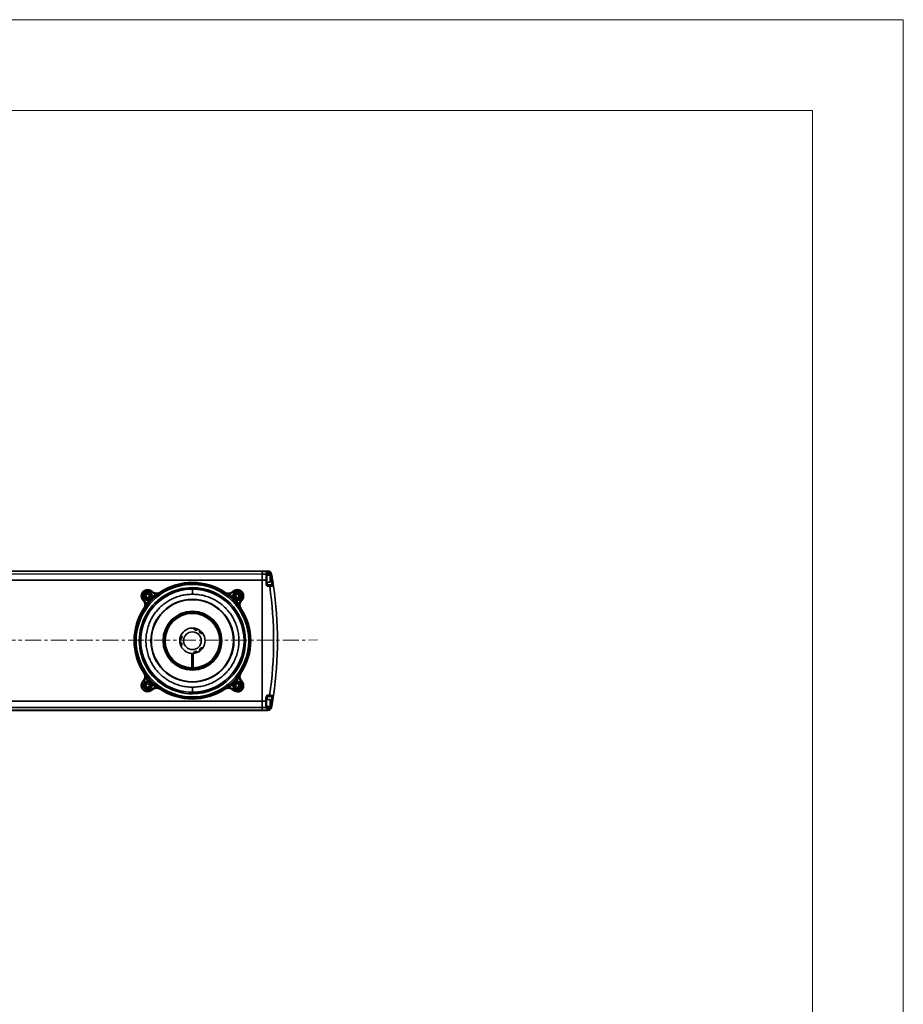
# Model space of a CAD drawing. Header units: millimetres. Extents: x 2633 to 6460, y 1296 to 5553.
# Tile 29 of 29: x 4961 to 5658, y 4776 to 5553. Entities that reach past the tile are written whole.
import ezdxf

# ---------------------------------------------------------------- set-up
doc = ezdxf.new("R2010")
doc.units = ezdxf.units.MM
doc.linetypes.add('CENTER', pattern=[10.16, 6.35, -1.27, 1.27, -1.27])
doc.linetypes.add('CENTERX2', pattern=[20.32, 12.7, -2.54, 2.54, -2.54])
for name, color, linetype, lineweight in [('1轮廓实线层', 7, 'Continuous', 18), ('2细线层', 4, 'Continuous', 13), ('图框层', 7, 'Continuous', 18)]:
    doc.layers.add(name, color=color, linetype=linetype, lineweight=lineweight)
doc.layers.add('中心线层', color=1, linetype='CENTER')

# ---------------------------------------------------------------- blocks, each defined once
blk = doc.blocks.new('ZwmFrameMain_A4^_^无分区图框^_^portrait')
at = {"layer": '1轮廓实线层'}
for q in [(0, 287), (180, 0)]:
    blk.add_line((180, 287), q, dxfattribs=at)
at = {"layer": '2细线层'}
for q in [(-25, 292), (185, -5)]:
    blk.add_line((185, 292), q, dxfattribs=at)

msp = doc.modelspace()

# ---------------------------------------------------------------- linework, layer by layer
at = {"color": 7, "linetype": 'Continuous', "lineweight": 35}
for p, q in [((4799.56, 5117.86), (5152.7, 5117.68)), ((5152.7, 5117.68), (5157.11, 5117.68)), ((5152.7, 5117.35), (5152.7, 5117.68)), ((5152.7, 5110.37), (5152.65, 5014.99)), ((5157.17, 5117.35), (5152.7, 5117.35)), ((5152.7, 5117.35), (5152.7, 5115.32)), ((5152.7, 5115.32), (5155.7, 5115.32)), ((5152.7, 5110.37), (5152.7, 5115.32)), ((5155.7, 5110.37), (5152.7, 5110.37)), ((5155.7, 5115.32), (5155.7, 5115.82)), ((5155.7, 5115.32), (5155.7, 5110.37)), ((5156.7, 5115.09), (5155.7, 5115.09)), ((5156.2, 5114.43), (5155.7, 5114.43)), ((5155.7, 5110.37), (5155.7, 5107.41)), ((5158.9, 5114.43), (5156.2, 5114.43)), ((5156.2, 5108.93), (5156.2, 5114.43)), ((5156.2, 5114.43), (5156.2, 5112.73)), ((5156.2, 5112.73), (5156.2, 5108.93)), ((5156.7, 5116.08), (5157.39, 5116.08)), ((5156.7, 5116.08), (5156.7, 5115.09)), ((5157.39, 5115.09), (5156.7, 5115.09)), ((5157.17, 5117.35), (5157.11, 5117.68)), ((5157.39, 5115.09), (5157.39, 5116.08)), ((5159.2, 5114.13), (5158.9, 5114.43)), ((5158.9, 5108.93), (5158.9, 5114.43)), ((5159.2, 5114.13), (5159.2, 5109.23)), ((5159.36, 5113.41), (5160.35, 5113.58)), ((5159.66, 5111.68), (5160.64, 5111.84)), ((5160.07, 5115.2), (5160.12, 5114.9)), ((5155.7, 5108.93), (5156.2, 5108.93)), ((5156.2, 5108.93), (5158.9, 5108.93)), ((5156.7, 5106.68), (5156.69, 5105.68)), ((5158.57, 5105.68), (5156.69, 5105.68)), ((5156.7, 5106.68), (5158.57, 5106.68)), ((5158.57, 5106.68), (5158.57, 5105.68)), ((5158.9, 5108.93), (5159.2, 5109.23)), ((5058.79, 5094.55), (5058.83, 5094.52)), ((5059.18, 5094.87), (5058.83, 5094.52)), ((5060.89, 5098), (5061.55, 5099.29)), ((5061.68, 5096.79), (5060.89, 5098)), ((5061.55, 5099.29), (5062.99, 5099.37)), ((5063.12, 5096.87), (5061.68, 5096.79)), ((5062.99, 5099.37), (5063.78, 5098.16)), ((5063.78, 5098.16), (5063.12, 5096.87)), ((5063.48, 5094.77), (5064.21, 5094.09)), ((5066.33, 5096.21), (5064.21, 5094.09)), ((5065.55, 5101.23), (5065.9, 5101.58)), ((5065.64, 5096.94), (5066.33, 5096.21)), ((5065.9, 5101.58), (5065.87, 5101.62)), ((5068.79, 5099.63), (5069.4, 5098.84)), ((5072.17, 5101), (5072.24, 5100.92)), ((5123.14, 5100.9), (5123.21, 5100.97)), ((5126.6, 5099.6), (5125.98, 5098.81)), ((5129.74, 5096.91), (5129.05, 5096.18)), ((5131.17, 5094.05), (5129.05, 5096.18)), ((5129.52, 5101.59), (5129.48, 5101.55)), ((5129.84, 5101.2), (5129.48, 5101.55)), ((5131.9, 5094.74), (5131.17, 5094.05)), ((5131.76, 5098.7), (5132.97, 5099.49)), ((5131.84, 5097.26), (5131.76, 5098.7)), ((5133.12, 5096.6), (5131.84, 5097.26)), ((5132.97, 5099.49), (5134.25, 5098.83)), ((5134.33, 5097.39), (5133.12, 5096.6)), ((5134.25, 5098.83), (5134.33, 5097.39)), ((5136.2, 5094.83), (5136.55, 5094.48)), ((5136.55, 5094.48), (5136.58, 5094.51)), ((5059.48, 5088.18), (5059.41, 5088.25)), ((5060.78, 5091.63), (5061.57, 5091.01)), ((5134.59, 5091.59), (5133.81, 5090.98)), ((5135.96, 5088.21), (5135.89, 5088.14)), ((5097.17, 5052.72), (5097.16, 5041.21)), ((5098.17, 5048.71), (5097.17, 5048.71)), ((5098.16, 5041.21), (5098.17, 5052.72)), ((5097.16, 5044.71), (5098.16, 5044.71)), ((5097.16, 5041.21), (5097.16, 5040.71)), ((5098.16, 5040.71), (5098.16, 5041.21)), ((5059.39, 5037.21), (5059.46, 5037.28)), ((5060.75, 5033.82), (5061.54, 5034.44)), ((5134.56, 5033.79), (5133.78, 5034.4)), ((5135.86, 5037.24), (5135.93, 5037.17)), ((5058.8, 5030.94), (5058.76, 5030.9)), ((5058.8, 5030.94), (5059.15, 5030.58)), ((5061.01, 5028.02), (5062.22, 5028.81)), ((5061.09, 5026.58), (5061.01, 5028.02)), ((5062.38, 5025.93), (5061.09, 5026.58)), ((5062.22, 5028.81), (5063.51, 5028.16)), ((5063.59, 5026.72), (5062.38, 5025.93)), ((5063.44, 5030.68), (5064.17, 5031.36)), ((5063.51, 5028.16), (5063.59, 5026.72)), ((5064.17, 5031.36), (5066.29, 5029.24)), ((5065.61, 5028.51), (5066.29, 5029.24)), ((5068.75, 5025.82), (5069.37, 5026.6)), ((5072.2, 5024.52), (5072.14, 5024.45)), ((5123.17, 5024.42), (5123.1, 5024.49)), ((5126.56, 5025.79), (5125.94, 5026.57)), ((5129.02, 5029.21), (5131.14, 5031.33)), ((5129.7, 5028.48), (5129.02, 5029.21)), ((5131.87, 5030.64), (5131.14, 5031.33)), ((5131.57, 5027.26), (5132.22, 5028.54)), ((5132.36, 5026.05), (5131.57, 5027.26)), ((5132.22, 5028.54), (5133.66, 5028.62)), ((5133.8, 5026.13), (5132.36, 5026.05)), ((5133.66, 5028.62), (5134.45, 5027.41)), ((5134.45, 5027.41), (5133.8, 5026.13)), ((5136.17, 5030.54), (5136.52, 5030.9)), ((5136.55, 5030.86), (5136.52, 5030.9)), ((5065.86, 5023.86), (5065.51, 5024.22)), ((5065.83, 5023.83), (5065.86, 5023.86)), ((5129.8, 5024.18), (5129.44, 5023.83)), ((5129.44, 5023.83), (5129.48, 5023.8)), ((5155.65, 5014.98), (5155.65, 5017.95)), ((5156.65, 5019.68), (5156.65, 5018.68)), ((5156.65, 5019.68), (5158.52, 5019.68)), ((5158.52, 5018.68), (5156.65, 5018.68)), ((5158.52, 5018.68), (5158.52, 5019.68)), ((5152.65, 5010.04), (5152.64, 5008.01)), ((5152.65, 5014.99), (5155.65, 5014.98)), ((5152.65, 5010.04), (5152.65, 5014.99)), ((5155.65, 5010.04), (5152.65, 5010.04)), ((5156.15, 5016.43), (5155.65, 5016.43)), ((5155.65, 5010.04), (5155.65, 5014.98)), ((5155.65, 5010.93), (5156.15, 5010.93)), ((5156.65, 5010.26), (5155.65, 5010.26)), ((5155.65, 5010.04), (5155.65, 5009.53)), ((5158.85, 5016.43), (5156.15, 5016.43)), ((5156.15, 5010.93), (5156.15, 5016.43)), ((5156.15, 5016.43), (5156.15, 5014.73)), ((5156.15, 5014.73), (5156.15, 5010.93)), ((5156.15, 5010.93), (5158.85, 5010.93)), ((5156.65, 5010.26), (5156.65, 5009.28)), ((5156.65, 5010.26), (5157.33, 5010.26)), ((5157.33, 5009.28), (5156.65, 5009.28)), ((5157.33, 5010.26), (5157.33, 5009.28)), ((5159.15, 5016.13), (5158.85, 5016.43)), ((5158.85, 5010.93), (5158.85, 5016.43)), ((5158.85, 5010.93), (5159.15, 5011.23)), ((5159.15, 5016.13), (5159.15, 5011.23)), ((5159.31, 5011.95), (5160.3, 5011.78)), ((5159.6, 5013.68), (5160.59, 5013.51)), ((5160.07, 5010.45), (5160.01, 5010.15)), ((5152.64, 5007.68), (4799.61, 5007.86)), ((5152.64, 5008.01), (5157.11, 5008.01)), ((5152.64, 5007.68), (5152.64, 5008.01)), ((5157.06, 5007.68), (5152.64, 5007.68)), ((5157.06, 5007.68), (5157.11, 5008.01))]:
    msp.add_line(p, q, dxfattribs=at)
at = {"linetype": 'Continuous', "lineweight": 35}
for p, q in [((5152.7, 5117.35), (4799.62, 5117.53)), ((4799.99, 5115.5), (5152.7, 5115.32)), ((5152.7, 5110.37), (4800.83, 5110.56)), ((5156.7, 5115.09), (5156.7, 5114.43)), ((5159.66, 5111.68), (5159.2, 5111.68)), ((5156.7, 5108.93), (5156.7, 5106.68)), ((5156.65, 5018.68), (5156.65, 5016.43)), ((5152.65, 5010.04), (4800.04, 5010.22)), ((4800.88, 5015.17), (5152.65, 5014.99)), ((5156.65, 5010.93), (5156.65, 5010.26)), ((5159.6, 5013.68), (5159.15, 5013.68)), ((5159.15, 5011.45), (5159.31, 5011.95)), ((4799.67, 5008.19), (5152.64, 5008.01))]:
    msp.add_line(p, q, dxfattribs=at)
at = {"color": 7, "linetype": 'Continuous', "lineweight": 35, "flags": 128}
for points in [[(5105.83, 5056.92), (5104.84, 5055.73), (5103.45, 5054.55)], [(5098.16, 5040.71), (5097.66, 5040.71), (5097.16, 5040.71)]]:
    msp.add_lwpolyline(points, dxfattribs=at)
at = {"color": 7, "linetype": 'Continuous', "lineweight": 35}
for centre, radius in [((5062.34, 5098.08), 3), ((5062.34, 5098.08), 2.75), ((5062.34, 5098.08), 2.45), ((5097.67, 5062.71), 32.68), ((5097.67, 5062.71), 32.35), ((5133.05, 5098.05), 3), ((5133.05, 5098.05), 2.75), ((5133.05, 5098.05), 2.45), ((5097.67, 5062.71), 23.17), ((5097.67, 5062.71), 23), ((5097.67, 5062.71), 22.5), ((5097.67, 5062.71), 7), ((5062.3, 5027.37), 3), ((5062.3, 5027.37), 2.75), ((5062.3, 5027.37), 2.45), ((5133.01, 5027.34), 3), ((5133.01, 5027.34), 2.75), ((5133.01, 5027.34), 2.45)]:
    msp.add_circle(centre, radius, dxfattribs=at)
for centre, radius, start, end in [((5157.11, 5114.68), 3, 10.0541, 89.97054), ((4864.67, 5065.8), 297, 9.74778, 9.99557), ((5157.19, 5114.37), 2.98, 10.25145, 90.47464), ((4864.67, 5062.83), 299, 9.4027, 9.73907), ((4864.67, 5062.83), 300, 9.73907, 9.99557), ((4864.67, 5062.83), 300, 9.4027, 9.73907), ((5097.67, 5062.71), 45.45, 89.97054, 269.97054), ((5097.67, 5062.71), 44.37, 89.97054, 269.97054), ((5097.67, 5062.71), 41.89, 89.97054, 269.97054), ((5097.67, 5062.71), 40.81, 89.97054, 269.97054), ((5097.67, 5062.71), 40.66, 89.97054, 269.97054), ((5062.34, 5098.08), 5, 44.47175, 225.46934), ((5062.34, 5098.08), 4.5, 44.47175, 225.46934), ((5097.67, 5062.71), 46, 56.27844, 123.66265), ((5097.67, 5062.71), 45.45, 269.97054, 89.97054), ((5097.67, 5062.71), 44.37, 269.97054, 89.97054), ((5097.67, 5062.71), 41.89, 269.97054, 89.97054), ((5097.67, 5062.71), 40.81, 269.97054, 89.97054), ((5097.67, 5062.71), 40.66, 269.97054, 89.97054), ((5133.05, 5098.05), 5, 314.47175, 135.46934), ((5133.05, 5098.05), 4.5, 314.47175, 135.46934), ((5156.7, 5107.68), 1, 179.97054, 269.97054), ((4864.67, 5062.83), 297, 351.64594, 8.29515), ((5160.59, 5105.68), 1, 8.23907, 89.97054), ((4864.67, 5062.83), 300, 351.70201, 8.23907), ((5062.34, 5098.08), 3.5, 340.92259, 289.0185), ((5097.67, 5062.71), 46.88, 136.84293, 141.90357), ((5097.67, 5062.71), 46.88, 128.03751, 133.09816), ((5097.67, 5062.71), 45.88, 128.03751, 133.09816), ((5097.67, 5062.71), 45.88, 46.84293, 51.90357), ((5097.67, 5062.71), 46.88, 46.84293, 51.90357), ((5133.05, 5098.05), 3.5, 250.92259, 199.0185), ((5097.67, 5062.71), 46.88, 38.03751, 43.09816), ((5097.67, 5062.71), 46, 146.27844, 213.66265), ((5097.67, 5062.71), 45.88, 136.84293, 141.90357), ((5097.67, 5062.71), 45.88, 38.03751, 43.09816), ((5097.67, 5062.71), 46, 326.27844, 33.66265), ((5097.67, 5062.71), 22, 271.27283, 268.66825), ((5097.67, 5062.71), 21.5, 271.30312, 268.63796), ((5097.67, 5062.71), 10, 84.65068, 155.2904), ((5097.67, 5062.71), 10, 65.29047, 84.65068), ((5100.4, 5072.85), 1.8, 185.87918, 324.06197), ((5097.67, 5062.71), 10, 54.65061, 65.29047), ((5097.67, 5062.71), 10, 174.65062, 185.29047), ((5097.67, 5062.71), 10, 155.2904, 174.65062), ((5087.53, 5065.43), 1.8, 275.87911, 54.0619), ((5105.1, 5070.13), 1.8, 155.87911, 294.0619), ((5097.67, 5062.71), 10, 35.2904, 54.65061), ((5097.67, 5062.71), 10, 324.65068, 35.2904), ((5097.67, 5062.71), 10, 185.29047, 204.65069), ((5087.53, 5060), 1.8, 305.87918, 84.06197), ((5097.67, 5062.71), 10, 204.65069, 275.2904), ((5105.09, 5055.28), 1.8, 65.87918, 204.06197), ((5100.38, 5052.56), 1.8, 35.87911, 174.0619), ((5097.67, 5062.71), 10, 275.2904, 294.65061), ((5097.67, 5062.71), 10, 294.65061, 305.29047), ((5097.67, 5062.71), 46.88, 218.03751, 223.09816), ((5097.67, 5062.71), 45.88, 218.03751, 223.09816), ((5097.67, 5062.71), 45.88, 316.84293, 321.90357), ((5097.67, 5062.71), 46.88, 316.84293, 321.90357), ((5062.3, 5027.37), 5, 134.47175, 315.46934), ((5062.3, 5027.37), 4.5, 134.47175, 315.46934), ((5062.3, 5027.37), 3.5, 70.92259, 19.0185), ((5097.67, 5062.71), 46.88, 226.84293, 231.90357), ((5097.67, 5062.71), 45.88, 226.84293, 231.90357), ((5097.67, 5062.71), 45.88, 308.03751, 313.09816), ((5097.67, 5062.71), 46.88, 308.03751, 313.09816), ((5133.01, 5027.34), 5, 224.47175, 45.46934), ((5133.01, 5027.34), 3.5, 160.92259, 109.0185), ((5133.01, 5027.34), 4.5, 224.47175, 45.46934), ((5097.67, 5062.71), 46, 236.27844, 303.66265), ((5156.65, 5017.68), 1, 89.97054, 179.97054), ((5160.54, 5019.68), 1, 269.97054, 351.70201), ((5157.06, 5010.68), 3, 269.97054, 349.88699), ((5157.14, 5010.99), 2.98, 269.46644, 349.68963), ((4864.67, 5059.86), 297, 349.94551, 350.19331), ((4864.67, 5062.83), 299, 350.20202, 350.53839), ((4864.67, 5062.83), 300, 349.94551, 350.20202), ((4864.67, 5062.83), 300, 350.20202, 350.53839)]:
    msp.add_arc(centre, radius, start, end, dxfattribs=at)
for points, knots in [([(5155.7, 5115.82), (5155.72, 5115.85), (5155.77, 5115.91), (5156.14, 5116), (5156.5, 5116.05), (5156.7, 5116.08), (5156.7, 5116.08)], [0, 0, 0, 0, 0.247749, 0.586728, 0.996915, 1, 1, 1, 1]), ([(5157.39, 5116.08), (5157.69, 5116.05), (5158.29, 5116), (5159.15, 5115.57), (5159.85, 5114.89), (5160.23, 5114.16), (5160.32, 5113.7), (5160.35, 5113.58)], [0, 0, 0, 0, 0.21481, 0.429251, 0.667988, 0.908864, 1, 1, 1, 1]), ([(5160.59, 5106.68), (5160.58, 5106.7), (5160.57, 5106.76), (5160.47, 5107.34), (5160.27, 5108.47), (5159.99, 5109.98), (5159.77, 5111.11), (5159.66, 5111.68)], [0, 0, 0, 0, 0.132992, 0.346552, 0.562935, 0.781334, 1, 1, 1, 1]), ([(5160.64, 5111.84), (5160.75, 5111.16), (5160.98, 5109.79), (5161.26, 5107.97), (5161.46, 5106.61), (5161.56, 5105.91), (5161.57, 5105.85), (5161.58, 5105.82)], [0, 0, 0, 0, 0.218393, 0.436696, 0.653147, 0.866879, 1, 1, 1, 1]), ([(5097.69, 5103.52), (5097.69, 5103.55), (5097.69, 5103.61), (5097.69, 5104.29), (5097.69, 5104.6)], [0, 0, 0, 0, 0.55679, 1, 1, 1, 1]), ([(5097.69, 5099.37), (5097.69, 5099.84), (5097.69, 5100.72), (5097.69, 5101.96), (5097.69, 5102.97), (5097.69, 5103.35), (5097.69, 5103.36), (5097.69, 5103.37)], [0, 0, 0, 0, 0.2117874, 0.3934313, 0.5499763, 0.7531817, 1, 1, 1, 1]), ([(5097.7, 5107.08), (5097.7, 5107.45), (5097.7, 5108.12), (5097.7, 5108.15), (5097.7, 5108.16)], [0, 0, 0, 0, 0.55679, 1, 1, 1, 1]), ([(5156.69, 5105.68), (5156.69, 5105.68), (5156.49, 5105.88), (5156.13, 5106.24), (5155.76, 5106.84), (5155.71, 5107.24), (5155.7, 5107.41)], [0, 0, 0, 0, 0.003085, 0.413272, 0.752251, 1, 1, 1, 1]), ([(5158.57, 5106.68), (5158.72, 5106.68), (5159.1, 5106.68), (5159.67, 5106.68), (5160.18, 5106.68), (5160.52, 5106.68), (5160.57, 5106.68), (5160.59, 5106.68)], [0, 0, 0, 0, 0.148434, 0.363388, 0.576235, 0.7881, 1, 1, 1, 1]), ([(5161.58, 5105.82), (5161.54, 5105.82), (5161.48, 5105.81), (5160.97, 5105.79), (5160.34, 5105.76), (5159.74, 5105.73), (5159.2, 5105.71), (5158.8, 5105.69), (5158.57, 5105.68)], [0, 0, 0, 0, 0.212324, 0.424362, 0.636988, 0.743023, 0.8521, 1, 1, 1, 1]), ([(5059.41, 5088.25), (5059.68, 5088.74), (5060.21, 5089.74), (5060.32, 5091.46), (5059.91, 5093.17), (5059.17, 5094.08), (5058.79, 5094.55)], [0, 0, 0, 0, 0.245832, 0.491664, 0.73752, 1, 1, 1, 1]), ([(5059.48, 5088.18), (5059.51, 5088.22), (5059.85, 5088.74), (5060.3, 5089.85), (5060.38, 5091.55), (5059.92, 5093.22), (5059.19, 5094.08), (5058.83, 5094.52)], [0, 0, 0, 0, 0.023387, 0.267501, 0.511654, 0.755826, 1, 1, 1, 1]), ([(5059.18, 5094.87), (5059.59, 5094.4), (5060.39, 5093.45), (5060.65, 5092.24), (5060.78, 5091.63)], [0, 0, 0, 0, 0.503667, 1, 1, 1, 1]), ([(5097.65, 5026.05), (5096.16, 5026.1), (5093.14, 5026.21), (5088.6, 5027.09), (5084.45, 5028.43), (5080.76, 5030.11), (5077.54, 5031.99), (5074.5, 5034.21), (5071.69, 5036.75), (5069.15, 5039.57), (5066.94, 5042.61), (5065.06, 5045.83), (5063.38, 5049.52), (5062.04, 5053.67), (5061.19, 5058.21), (5060.92, 5062.73), (5061.2, 5067.24), (5062.05, 5071.78), (5063.39, 5075.93), (5065.07, 5079.62), (5066.96, 5082.84), (5069.18, 5085.88), (5071.72, 5088.69), (5074.53, 5091.23), (5077.57, 5093.44), (5080.8, 5095.33), (5084.49, 5097), (5088.64, 5098.34), (5093.17, 5099.21), (5096.2, 5099.32), (5097.69, 5099.37)], [0, 0, 0, 0, 0.038816, 0.078835, 0.119976, 0.152142, 0.184303, 0.217154, 0.25, 0.282851, 0.315697, 0.347863, 0.380024, 0.421169, 0.461187, 0.5, 0.538817, 0.578835, 0.619976, 0.652142, 0.684303, 0.717154, 0.75, 0.782851, 0.815697, 0.847863, 0.880024, 0.921169, 0.961186, 1, 1, 1, 1]), ([(5063.48, 5094.77), (5063.76, 5094.95), (5064.53, 5095.42), (5065.23, 5096.22), (5065.58, 5096.82), (5065.64, 5096.94)], [0, 0, 0, 0, 0.3238672, 0.8714276, 1, 1, 1, 1]), ([(5068.79, 5099.63), (5068.18, 5099.76), (5066.97, 5100.02), (5066.02, 5100.83), (5065.55, 5101.23)], [0, 0, 0, 0, 0.496333, 1, 1, 1, 1]), ([(5065.87, 5101.62), (5066.31, 5101.26), (5067.18, 5100.54), (5068.84, 5100.1), (5070.6, 5100.17), (5071.64, 5100.71), (5072.17, 5101)], [0, 0, 0, 0, 0.245915, 0.49183, 0.737728, 1, 1, 1, 1]), ([(5065.9, 5101.58), (5066.34, 5101.22), (5067.2, 5100.5), (5068.87, 5100.03), (5070.34, 5100.1), (5071.42, 5100.46), (5071.96, 5100.74), (5072.2, 5100.9), (5072.24, 5100.92)], [0, 0, 0, 0, 0.243969, 0.487937, 0.731885, 0.877875, 0.976632, 1, 1, 1, 1]), ([(5068.79, 5099.63), (5069.1, 5099.7), (5070.31, 5099.95), (5071.48, 5100.42), (5072.24, 5100.92), (5072.24, 5100.92)], [0, 0, 0, 0, 0.2583137, 0.9962984, 1, 1, 1, 1]), ([(5072.24, 5100.92), (5072.24, 5100.92), (5072.17, 5100.88), (5071.55, 5100.45), (5070.65, 5099.8), (5069.71, 5099.08), (5069.4, 5098.84)], [0, 0, 0, 0, 0.0030819, 0.0747667, 0.7028468, 1, 1, 1, 1]), ([(5097.69, 5099.37), (5099.18, 5099.32), (5102.21, 5099.21), (5106.75, 5098.33), (5110.89, 5096.99), (5114.58, 5095.31), (5117.81, 5093.42), (5120.84, 5091.2), (5123.66, 5088.66), (5126.19, 5085.85), (5128.41, 5082.81), (5130.29, 5079.59), (5131.97, 5075.89), (5133.31, 5071.74), (5134.15, 5067.21), (5134.42, 5062.69), (5134.15, 5058.17), (5133.3, 5053.64), (5131.95, 5049.49), (5130.27, 5045.8), (5128.39, 5042.57), (5126.17, 5039.54), (5123.63, 5036.73), (5120.82, 5034.19), (5117.77, 5031.97), (5114.55, 5030.09), (5110.86, 5028.41), (5106.71, 5027.08), (5102.17, 5026.2), (5099.14, 5026.1), (5097.65, 5026.05)], [0, 0, 0, 0, 0.038816, 0.078835, 0.119976, 0.152142, 0.184303, 0.217154, 0.25, 0.282851, 0.315697, 0.347863, 0.380024, 0.421169, 0.461187, 0.5, 0.538817, 0.578835, 0.619976, 0.652142, 0.684303, 0.717154, 0.75, 0.782851, 0.815697, 0.847863, 0.880024, 0.921169, 0.961186, 1, 1, 1, 1]), ([(5123.14, 5100.9), (5123.19, 5100.87), (5123.7, 5100.53), (5124.81, 5100.08), (5126.52, 5100), (5128.18, 5100.47), (5129.05, 5101.19), (5129.48, 5101.55)], [0, 0, 0, 0, 0.0233875, 0.267501, 0.5116536, 0.7558263, 1, 1, 1, 1]), ([(5123.14, 5100.9), (5123.15, 5100.9), (5123.9, 5100.39), (5125.07, 5099.92), (5126.28, 5099.67), (5126.6, 5099.6)], [0, 0, 0, 0, 0.003702, 0.741686, 1, 1, 1, 1]), ([(5123.21, 5100.97), (5123.71, 5100.7), (5124.71, 5100.17), (5126.42, 5100.06), (5128.14, 5100.47), (5129.05, 5101.21), (5129.52, 5101.59)], [0, 0, 0, 0, 0.245832, 0.491664, 0.73752, 1, 1, 1, 1]), ([(5125.98, 5098.81), (5125.67, 5099.06), (5125.35, 5099.31), (5125.06, 5099.52), (5125.05, 5099.53)], [0, 0, 0, 0, 0.963146, 1, 1, 1, 1]), ([(5129.84, 5101.2), (5129.36, 5100.79), (5128.42, 5099.99), (5127.2, 5099.73), (5126.6, 5099.6)], [0, 0, 0, 0, 0.503667, 1, 1, 1, 1]), ([(5129.74, 5096.91), (5129.91, 5096.62), (5130.38, 5095.85), (5131.18, 5095.15), (5131.79, 5094.8), (5131.9, 5094.74)], [0, 0, 0, 0, 0.323867, 0.871428, 1, 1, 1, 1]), ([(5134.59, 5091.59), (5134.72, 5092.2), (5134.98, 5093.41), (5135.79, 5094.36), (5136.2, 5094.83)], [0, 0, 0, 0, 0.496333, 1, 1, 1, 1]), ([(5136.55, 5094.48), (5136.19, 5094.04), (5135.46, 5093.18), (5135, 5091.51), (5135.06, 5090.04), (5135.42, 5088.97), (5135.71, 5088.42), (5135.86, 5088.18), (5135.89, 5088.14)], [0, 0, 0, 0, 0.243969, 0.487937, 0.731885, 0.877875, 0.976632, 1, 1, 1, 1]), ([(5136.58, 5094.51), (5136.22, 5094.07), (5135.51, 5093.2), (5135.07, 5091.54), (5135.13, 5089.78), (5135.68, 5088.74), (5135.96, 5088.21)], [0, 0, 0, 0, 0.245915, 0.49183, 0.737728, 1, 1, 1, 1]), ([(5059.48, 5088.18), (5059.49, 5088.18), (5059.99, 5088.94), (5060.46, 5090.1), (5060.72, 5091.32), (5060.78, 5091.63)], [0, 0, 0, 0, 0.0037016, 0.7416863, 1, 1, 1, 1]), ([(5061.57, 5091.01), (5061.32, 5090.7), (5061.07, 5090.38), (5060.86, 5090.1), (5060.86, 5090.09)], [0, 0, 0, 0, 0.963146, 1, 1, 1, 1]), ([(5135.89, 5088.14), (5135.89, 5088.14), (5135.84, 5088.21), (5135.41, 5088.83), (5134.77, 5089.73), (5134.04, 5090.68), (5133.81, 5090.98)], [0, 0, 0, 0, 0.0030819, 0.0747667, 0.7028468, 1, 1, 1, 1]), ([(5134.59, 5091.59), (5134.66, 5091.28), (5134.91, 5090.07), (5135.38, 5088.9), (5135.89, 5088.14), (5135.89, 5088.14)], [0, 0, 0, 0, 0.258314, 0.996298, 1, 1, 1, 1]), ([(5058.76, 5030.9), (5059.12, 5031.34), (5059.84, 5032.22), (5060.28, 5033.88), (5060.21, 5035.64), (5059.67, 5036.68), (5059.39, 5037.21)], [0, 0, 0, 0, 0.245915, 0.49183, 0.737728, 1, 1, 1, 1]), ([(5058.8, 5030.94), (5059.16, 5031.37), (5059.88, 5032.24), (5060.35, 5033.9), (5060.28, 5035.38), (5059.93, 5036.45), (5059.64, 5037), (5059.49, 5037.23), (5059.46, 5037.28)], [0, 0, 0, 0, 0.243969, 0.487937, 0.731885, 0.877875, 0.976632, 1, 1, 1, 1]), ([(5060.75, 5033.82), (5060.62, 5033.22), (5060.36, 5032), (5059.55, 5031.06), (5059.15, 5030.58)], [0, 0, 0, 0, 0.496333, 1, 1, 1, 1]), ([(5059.46, 5037.28), (5059.46, 5037.28), (5059.5, 5037.21), (5059.93, 5036.58), (5060.58, 5035.68), (5061.3, 5034.74), (5061.54, 5034.44)], [0, 0, 0, 0, 0.0030819, 0.0747667, 0.7028468, 1, 1, 1, 1]), ([(5060.75, 5033.82), (5060.69, 5034.14), (5060.43, 5035.35), (5059.97, 5036.52), (5059.46, 5037.27), (5059.46, 5037.28)], [0, 0, 0, 0, 0.2583137, 0.9962984, 1, 1, 1, 1]), ([(5133.78, 5034.4), (5134.02, 5034.71), (5134.28, 5035.03), (5134.48, 5035.32), (5134.49, 5035.33)], [0, 0, 0, 0, 0.963146, 1, 1, 1, 1]), ([(5135.86, 5037.24), (5135.86, 5037.24), (5135.35, 5036.48), (5134.88, 5035.31), (5134.63, 5034.1), (5134.56, 5033.79)], [0, 0, 0, 0, 0.0037016, 0.7416863, 1, 1, 1, 1]), ([(5136.17, 5030.54), (5135.76, 5031.02), (5134.95, 5031.97), (5134.69, 5033.18), (5134.56, 5033.79)], [0, 0, 0, 0, 0.503667, 1, 1, 1, 1]), ([(5135.86, 5037.24), (5135.83, 5037.19), (5135.5, 5036.68), (5135.05, 5035.57), (5134.97, 5033.87), (5135.43, 5032.2), (5136.15, 5031.33), (5136.52, 5030.9)], [0, 0, 0, 0, 0.023387, 0.267501, 0.511654, 0.755826, 1, 1, 1, 1]), ([(5135.93, 5037.17), (5135.67, 5036.67), (5135.13, 5035.68), (5135.03, 5033.96), (5135.43, 5032.25), (5136.17, 5031.34), (5136.55, 5030.86)], [0, 0, 0, 0, 0.245832, 0.491664, 0.73752, 1, 1, 1, 1]), ([(5065.61, 5028.51), (5065.43, 5028.8), (5064.96, 5029.57), (5064.16, 5030.26), (5063.56, 5030.61), (5063.44, 5030.68)], [0, 0, 0, 0, 0.323867, 0.871428, 1, 1, 1, 1]), ([(5065.51, 5024.22), (5065.98, 5024.62), (5066.93, 5025.43), (5068.15, 5025.69), (5068.75, 5025.82)], [0, 0, 0, 0, 0.503667, 1, 1, 1, 1]), ([(5072.14, 5024.45), (5071.64, 5024.71), (5070.64, 5025.25), (5068.92, 5025.36), (5067.21, 5024.95), (5066.3, 5024.21), (5065.83, 5023.83)], [0, 0, 0, 0, 0.245832, 0.491664, 0.73752, 1, 1, 1, 1]), ([(5072.2, 5024.52), (5072.16, 5024.55), (5071.64, 5024.88), (5070.53, 5025.33), (5068.83, 5025.41), (5067.16, 5024.95), (5066.3, 5024.23), (5065.86, 5023.86)], [0, 0, 0, 0, 0.0233875, 0.267501, 0.5116536, 0.7558263, 1, 1, 1, 1]), ([(5072.2, 5024.52), (5072.2, 5024.52), (5071.44, 5025.03), (5070.28, 5025.5), (5069.06, 5025.75), (5068.75, 5025.82)], [0, 0, 0, 0, 0.003702, 0.741686, 1, 1, 1, 1]), ([(5069.37, 5026.6), (5069.68, 5026.36), (5070, 5026.11), (5070.28, 5025.9), (5070.29, 5025.89)], [0, 0, 0, 0, 0.963146, 1, 1, 1, 1]), ([(5097.65, 5022.05), (5097.65, 5022.06), (5097.65, 5022.07), (5097.65, 5022.31), (5097.65, 5023.12), (5097.65, 5024.49), (5097.65, 5025.5), (5097.65, 5026.05)], [0, 0, 0, 0, 0.211787, 0.393431, 0.549976, 0.753182, 1, 1, 1, 1]), ([(5123.1, 5024.49), (5123.11, 5024.49), (5123.17, 5024.54), (5123.8, 5024.97), (5124.7, 5025.61), (5125.64, 5026.34), (5125.94, 5026.57)], [0, 0, 0, 0, 0.0030819, 0.0747667, 0.7028468, 1, 1, 1, 1]), ([(5126.56, 5025.79), (5126.24, 5025.72), (5125.03, 5025.47), (5123.86, 5025), (5123.11, 5024.5), (5123.1, 5024.49)], [0, 0, 0, 0, 0.258314, 0.996298, 1, 1, 1, 1]), ([(5129.44, 5023.83), (5129.01, 5024.19), (5128.14, 5024.92), (5126.48, 5025.38), (5125, 5025.32), (5123.93, 5024.96), (5123.38, 5024.67), (5123.15, 5024.52), (5123.1, 5024.49)], [0, 0, 0, 0, 0.243969, 0.487937, 0.731885, 0.877875, 0.976632, 1, 1, 1, 1]), ([(5129.48, 5023.8), (5129.04, 5024.16), (5128.16, 5024.87), (5126.5, 5025.31), (5124.74, 5025.25), (5123.71, 5024.7), (5123.17, 5024.42)], [0, 0, 0, 0, 0.245915, 0.49183, 0.737728, 1, 1, 1, 1]), ([(5126.56, 5025.79), (5127.16, 5025.66), (5128.38, 5025.4), (5129.32, 5024.59), (5129.8, 5024.18)], [0, 0, 0, 0, 0.496333, 1, 1, 1, 1]), ([(5131.87, 5030.64), (5131.58, 5030.47), (5130.81, 5030), (5130.12, 5029.2), (5129.77, 5028.59), (5129.7, 5028.48)], [0, 0, 0, 0, 0.323867, 0.871428, 1, 1, 1, 1]), ([(5097.65, 5020.82), (5097.65, 5021.19), (5097.65, 5021.86), (5097.65, 5021.89), (5097.65, 5021.9)], [0, 0, 0, 0, 0.55679, 1, 1, 1, 1]), ([(5097.65, 5017.26), (5097.65, 5017.29), (5097.65, 5017.35), (5097.65, 5018.03), (5097.65, 5018.34)], [0, 0, 0, 0, 0.55679, 1, 1, 1, 1]), ([(5155.65, 5017.95), (5155.67, 5018.12), (5155.72, 5018.52), (5156.09, 5019.11), (5156.45, 5019.48), (5156.65, 5019.68), (5156.65, 5019.68)], [0, 0, 0, 0, 0.247749, 0.586728, 0.996915, 1, 1, 1, 1]), ([(5158.52, 5019.68), (5158.69, 5019.67), (5159.03, 5019.65), (5159.53, 5019.63), (5160, 5019.61), (5160.42, 5019.59), (5160.79, 5019.57), (5161.1, 5019.55), (5161.33, 5019.54), (5161.5, 5019.53), (5161.52, 5019.53), (5161.53, 5019.53)], [0, 0, 0, 0, 0.106965, 0.217055, 0.324162, 0.434424, 0.541198, 0.651128, 0.757019, 0.866014, 1, 1, 1, 1]), ([(5160.54, 5018.68), (5160.53, 5018.68), (5160.51, 5018.68), (5160.27, 5018.68), (5159.82, 5018.68), (5159.21, 5018.68), (5158.75, 5018.68), (5158.52, 5018.68)], [0, 0, 0, 0, 0.134021, 0.34835, 0.564859, 0.782448, 1, 1, 1, 1]), ([(5159.6, 5013.68), (5159.64, 5013.87), (5159.72, 5014.26), (5159.85, 5014.91), (5159.99, 5015.63), (5160.13, 5016.37), (5160.25, 5017.04), (5160.35, 5017.61), (5160.44, 5018.08), (5160.5, 5018.42), (5160.53, 5018.63), (5160.54, 5018.66), (5160.54, 5018.68)], [0, 0, 0, 0, 0.074378, 0.149737, 0.255806, 0.364849, 0.469664, 0.577445, 0.681623, 0.788805, 0.892877, 1, 1, 1, 1]), ([(5161.53, 5019.53), (5161.52, 5019.47), (5161.5, 5019.34), (5161.35, 5018.31), (5161.12, 5016.81), (5160.86, 5015.11), (5160.67, 5013.98), (5160.59, 5013.51)], [0, 0, 0, 0, 0.211319, 0.422754, 0.635314, 0.850225, 1, 1, 1, 1]), ([(5156.65, 5009.28), (5156.64, 5009.28), (5156.44, 5009.31), (5156.08, 5009.36), (5155.71, 5009.45), (5155.66, 5009.51), (5155.65, 5009.53)], [0, 0, 0, 0, 0.003085, 0.413272, 0.752251, 1, 1, 1, 1]), ([(5160.3, 5011.78), (5160.22, 5011.49), (5160.07, 5010.9), (5159.5, 5010.13), (5158.7, 5009.54), (5157.92, 5009.3), (5157.46, 5009.28), (5157.33, 5009.28)], [0, 0, 0, 0, 0.213428, 0.427099, 0.670039, 0.911076, 1, 1, 1, 1])]:
    msp.add_open_spline(points, degree=3, knots=knots, dxfattribs=at)
at = {"linetype": 'Continuous', "lineweight": 35}
for points, knots in [([(5158.84, 5114.43), (5158.74, 5114.54), (5158.5, 5114.79), (5157.99, 5115.03), (5157.59, 5115.07), (5157.39, 5115.09)], [0, 0, 0, 0, 0.2674824, 0.6337079, 1, 1, 1, 1]), ([(5159.36, 5113.41), (5159.35, 5113.49), (5159.32, 5113.66), (5159.24, 5113.8), (5159.2, 5113.87)], [0, 0, 0, 0, 0.52112, 1, 1, 1, 1]), ([(5125.05, 5099.53), (5124.47, 5099.95), (5123.82, 5100.43), (5123.21, 5100.85), (5123.15, 5100.9), (5123.14, 5100.9)], [0, 0, 0, 0, 0.8918738, 0.995543, 1, 1, 1, 1]), ([(5060.86, 5090.09), (5060.43, 5089.51), (5059.95, 5088.86), (5059.53, 5088.25), (5059.48, 5088.18), (5059.48, 5088.18)], [0, 0, 0, 0, 0.891874, 0.995543, 1, 1, 1, 1]), ([(5134.49, 5035.33), (5134.92, 5035.91), (5135.39, 5036.56), (5135.81, 5037.17), (5135.86, 5037.24), (5135.86, 5037.24)], [0, 0, 0, 0, 0.891874, 0.995543, 1, 1, 1, 1]), ([(5070.29, 5025.89), (5070.87, 5025.46), (5071.52, 5024.99), (5072.13, 5024.57), (5072.2, 5024.52), (5072.2, 5024.52)], [0, 0, 0, 0, 0.891874, 0.995543, 1, 1, 1, 1]), ([(5157.33, 5010.26), (5157.41, 5010.27), (5157.72, 5010.28), (5158.25, 5010.44), (5158.6, 5010.73), (5158.78, 5010.88)], [0, 0, 0, 0, 0.154961, 0.575392, 1, 1, 1, 1])]:
    msp.add_open_spline(points, degree=3, knots=knots, dxfattribs=at)
at = {"layer": '中心线层', "color": 4, "linetype": 'CENTERX2', "lineweight": 18}
msp.add_line((4091.93, 5062.39), (5196.29, 5063.27), dxfattribs=at)

# ---------------------------------------------------------------- block references
at = {"layer": '图框层', "xscale": 14.3325, "yscale": 14.3325, "zscale": 14.3325}
msp.add_blockref('ZwmFrameMain_A4^_^无分区图框^_^portrait', (3006.59, 1367.42), dxfattribs=at)

doc.saveas('drawing.dxf')
